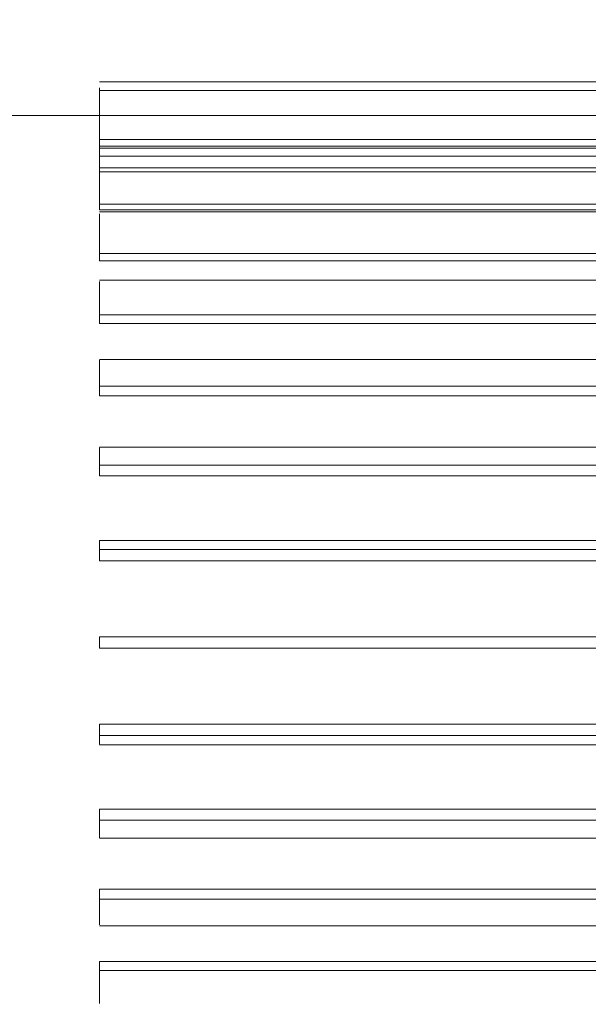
# Model space of a CAD drawing. Header units: metres. Extents: x -54598 to 1827199, y -329446 to -256744.
# Tile 121 of 256: x 27542 to 27779, y -268202 to -267791. Entities that reach past the tile are written whole.
import ezdxf
from ezdxf import colors
from ezdxf.entities.mleader import LeaderData, LeaderLine
from ezdxf.math import Vec2, Vec3

# ---------------------------------------------------------------- set-up
doc = ezdxf.new("R2010")
doc.units = ezdxf.units.M
doc.layers.add('M-EQPM', color=7, linetype='Continuous', lineweight=20)
doc.layers.add('ТС_труБы', color=5, linetype='Continuous', lineweight=60)
doc.styles.add('ISO_1.0', font='isocpeur.ttf')

# ---------------------------------------------------------------- blocks, each defined once
blk = doc.blocks.new('ìáß_ß_Stratos_GIGA_Wilo - Stratos GIGA 100_3-33_22-669461-В_Этаж 01_Сводный')
at = {"layer": 'M-EQPM', "color": 1}
for p, q in [((-940.46, 27886.23), (-1152.77, 27886.23)), ((-1152.77, 27874.23), (-1152.77, 27885.03)), ((-1152.77, 27885.03), (-1152.77, 27885.03)), ((-940.46, 27884.47), (-1152.77, 27884.47)), ((-940.46, 27884.47), (-1152.77, 27884.47)), ((-1152.77, 27883.06), (-1152.77, 27883.48)), ((-1152.77, 27872.84), (-1152.77, 27883.48)), ((-1152.77, 27883.48), (-1152.77, 27883.06)), ((-1152.77, 27872.43), (-1152.77, 27883.06)), ((-1152.77, 27879.23), (-1242.96, 27879.23)), ((-940.46, 27879.25), (-1152.77, 27879.25)), ((-940.46, 27879.25), (-1152.77, 27879.25)), ((-1152.77, 27877.64), (-1152.77, 27878.46)), ((-1152.77, 27868.31), (-1152.77, 27878.46)), ((-1152.77, 27878.46), (-1152.77, 27877.64)), ((-1152.77, 27867.49), (-1152.77, 27877.64)), ((-1152.77, 27874.23), (-940.46, 27874.23)), ((-940.46, 27874.23), (-1152.77, 27874.23)), ((-1152.77, 27872.84), (-940.46, 27872.84)), ((-1152.77, 27872.43), (-1152.77, 27872.84)), ((-1152.77, 27872.84), (-940.46, 27872.84)), ((-1152.77, 27872.43), (-940.46, 27872.43)), ((-1152.77, 27872.43), (-940.46, 27872.43)), ((-940.46, 27870.71), (-1152.77, 27870.71)), ((-940.46, 27870.71), (-1152.77, 27870.71)), ((-1152.77, 27868.92), (-1152.77, 27870.11)), ((-1152.77, 27860.76), (-1152.77, 27870.11)), ((-1152.77, 27870.11), (-1152.77, 27868.92)), ((-1152.77, 27859.56), (-1152.77, 27868.92)), ((-1152.77, 27868.31), (-940.46, 27868.31)), ((-1152.77, 27867.49), (-1152.77, 27868.31)), ((-1152.77, 27868.31), (-940.46, 27868.31)), ((-1152.77, 27867.49), (-940.46, 27867.49)), ((-1152.77, 27867.49), (-940.46, 27867.49)), ((-1152.77, 27860.76), (-940.46, 27860.76)), ((-1152.77, 27859.56), (-1152.77, 27860.76)), ((-1152.77, 27860.76), (-940.46, 27860.76)), ((-1152.77, 27859.56), (-940.46, 27859.56)), ((-1152.77, 27859.56), (-940.46, 27859.56)), ((-940.46, 27859.14), (-1152.77, 27859.14)), ((-940.46, 27859.14), (-1152.77, 27859.14)), ((-1152.77, 27857.17), (-1152.77, 27858.71)), ((-1152.77, 27850.43), (-1152.77, 27858.71)), ((-1152.77, 27858.71), (-1152.77, 27857.17)), ((-1152.77, 27848.89), (-1152.77, 27857.17)), ((-1152.77, 27850.43), (-940.46, 27850.43)), ((-1152.77, 27848.89), (-1152.77, 27850.43)), ((-1152.77, 27850.43), (-940.46, 27850.43)), ((-1152.77, 27848.89), (-940.46, 27848.89)), ((-1152.77, 27848.89), (-940.46, 27848.89)), ((-940.46, 27844.86), (-1152.77, 27844.86)), ((-940.46, 27844.86), (-1152.77, 27844.86)), ((-1152.77, 27842.74), (-1152.77, 27844.58)), ((-1152.77, 27837.64), (-1152.77, 27844.58)), ((-1152.77, 27844.58), (-1152.77, 27842.74)), ((-1152.77, 27835.8), (-1152.77, 27842.74)), ((-1152.77, 27837.64), (-940.46, 27837.64)), ((-1152.77, 27835.8), (-1152.77, 27837.64)), ((-1152.77, 27837.64), (-940.46, 27837.64)), ((-1152.77, 27835.8), (-940.46, 27835.8)), ((-1152.77, 27835.8), (-940.46, 27835.8)), ((-940.46, 27828.33), (-1152.77, 27828.33)), ((-940.46, 27828.33), (-1152.77, 27828.33)), ((-1152.77, 27826.09), (-1152.77, 27828.17)), ((-1152.77, 27822.77), (-1152.77, 27828.17)), ((-1152.77, 27828.17), (-1152.77, 27826.09)), ((-1152.77, 27820.69), (-1152.77, 27826.09)), ((-1152.77, 27822.77), (-940.46, 27822.77)), ((-1152.77, 27820.69), (-1152.77, 27822.77)), ((-1152.77, 27822.77), (-940.46, 27822.77)), ((-1152.77, 27820.69), (-940.46, 27820.69)), ((-1152.77, 27820.69), (-940.46, 27820.69)), ((-940.46, 27810.03), (-1152.77, 27810.03)), ((-940.46, 27810.03), (-1152.77, 27810.03)), ((-1152.77, 27807.71), (-1152.77, 27809.96)), ((-1152.77, 27806.27), (-1152.77, 27809.96)), ((-1152.77, 27809.96), (-1152.77, 27807.71)), ((-1152.77, 27804.01), (-1152.77, 27807.71)), ((-1152.77, 27806.27), (-940.46, 27806.27)), ((-1152.77, 27804.01), (-1152.77, 27806.27)), ((-1152.77, 27806.27), (-940.46, 27806.27)), ((-1152.77, 27804.01), (-940.46, 27804.01)), ((-1152.77, 27804.01), (-940.46, 27804.01)), ((-940.46, 27790.54), (-1152.77, 27790.54)), ((-940.46, 27790.54), (-1152.77, 27790.54)), ((-1152.77, 27788.16), (-1152.77, 27790.52)), ((-1152.77, 27788.64), (-1152.77, 27790.52)), ((-1152.77, 27790.52), (-1152.77, 27788.16)), ((-1152.77, 27788.64), (-940.46, 27788.64)), ((-1152.77, 27786.28), (-1152.77, 27788.64)), ((-1152.77, 27788.64), (-940.46, 27788.64)), ((-1152.77, 27786.28), (-1152.77, 27788.16)), ((-1152.77, 27786.28), (-940.46, 27786.28)), ((-1152.77, 27786.28), (-940.46, 27786.28)), ((-940.46, 27770.43), (-1152.77, 27770.43)), ((-1152.77, 27768.03), (-1152.77, 27770.43)), ((-1152.77, 27770.43), (-940.46, 27770.43)), ((-1152.77, 27768.03), (-1152.77, 27770.43)), ((-1152.77, 27770.43), (-1152.77, 27768.03)), ((-1152.77, 27770.43), (-940.46, 27770.43)), ((-1152.77, 27769.23), (-1152.77, 27769.23)), ((-1152.77, 27769.23), (-1152.77, 27769.23)), ((-1152.77, 27769.23), (-1152.77, 27769.23)), ((-1152.77, 27769.23), (-1152.77, 27769.23)), ((-1152.77, 27768.03), (-940.46, 27768.03)), ((-1152.77, 27768.03), (-940.46, 27768.03)), ((-1152.77, 27768.03), (-940.46, 27768.03)), ((-1152.77, 27750.3), (-1152.77, 27752.18)), ((-1152.77, 27752.18), (-940.46, 27752.18)), ((-1152.77, 27749.81), (-1152.77, 27752.18)), ((-1152.77, 27752.18), (-940.46, 27752.18)), ((-1152.77, 27747.94), (-1152.77, 27750.3)), ((-1152.77, 27750.3), (-1152.77, 27747.94)), ((-1152.77, 27749.81), (-940.46, 27749.81)), ((-1152.77, 27747.94), (-1152.77, 27749.81)), ((-1152.77, 27749.81), (-940.46, 27749.81)), ((-1152.77, 27747.92), (-940.46, 27747.92)), ((-1152.77, 27747.92), (-940.46, 27747.92)), ((-1152.77, 27730.75), (-1152.77, 27734.44)), ((-1152.77, 27734.44), (-940.46, 27734.44)), ((-1152.77, 27732.19), (-1152.77, 27734.44)), ((-1152.77, 27734.44), (-940.46, 27734.44)), ((-1152.77, 27732.19), (-940.46, 27732.19)), ((-1152.77, 27728.5), (-1152.77, 27732.19)), ((-1152.77, 27732.19), (-940.46, 27732.19)), ((-1152.77, 27728.5), (-1152.77, 27730.75)), ((-1152.77, 27730.75), (-1152.77, 27728.5)), ((-1152.77, 27728.42), (-940.46, 27728.42)), ((-1152.77, 27728.42), (-940.46, 27728.42)), ((-1152.77, 27712.37), (-1152.77, 27717.77)), ((-1152.77, 27717.77), (-940.46, 27717.77)), ((-1152.77, 27715.69), (-1152.77, 27717.77)), ((-1152.77, 27717.77), (-940.46, 27717.77)), ((-1152.77, 27715.69), (-940.46, 27715.69)), ((-1152.77, 27710.29), (-1152.77, 27715.69)), ((-1152.77, 27715.69), (-940.46, 27715.69)), ((-1152.77, 27710.29), (-1152.77, 27712.37)), ((-1152.77, 27712.37), (-1152.77, 27710.29)), ((-1152.77, 27710.13), (-940.46, 27710.13)), ((-1152.77, 27710.13), (-940.46, 27710.13)), ((-1152.77, 27695.71), (-1152.77, 27702.66)), ((-1152.77, 27702.66), (-940.46, 27702.66)), ((-1152.77, 27700.82), (-1152.77, 27702.66)), ((-1152.77, 27702.66), (-940.46, 27702.66)), ((-1152.77, 27700.82), (-940.46, 27700.82)), ((-1152.77, 27693.87), (-1152.77, 27700.82)), ((-1152.77, 27700.82), (-940.46, 27700.82)), ((-1152.77, 27693.87), (-1152.77, 27695.71)), ((-1152.77, 27695.71), (-1152.77, 27693.87))]:
    blk.add_line(p, q, dxfattribs=at)
blk = doc.blocks.new('fdsafdsf')
at = {"layer": 'M-EQPM', "color": 1}
blk.add_blockref('ìáß_ß_Stratos_GIGA_Wilo - Stratos GIGA 100_3-33_22-669461-В_Этаж 01_Сводный', (222982.66, 12226.14), dxfattribs=at)
blk = doc.blocks.new('_None')

msp = doc.modelspace()

# ---------------------------------------------------------------- block references
at = {"color": 5, "lineweight": 30, "xscale": 2, "yscale": 2, "zscale": 2}
msp.add_blockref('fdsafdsf', (-416084.8, -348041.46), dxfattribs=at)

# ---------------------------------------------------------------- next in the draw order: leaders
at = {"layer": 'ТС_труБы', "color": 5, "linetype": 'Continuous', "lineweight": 5}
ml = msp.add_multileader_mtext('Standard', dxfattribs=at)
ml.set_content('{\\fArial|b0|i0|c204|p34;\\C0;НАСОС ЦИРКУЛЯЦИИ /НАСОС СЕТЕВОЙ/ ГВС N=\\fArial|b0|i0|c0|p34;1.5\\fArial|b0|i0|c204|p34; КВТ}', color=250, style='ISO_1.0')
ml.set_leader_properties(color=250)
ml.set_arrow_properties(name='NONE')
ml.build(insert=Vec2(0, 0))
ml.multileader.update_dxf_attribs({"text_left_attachment_type": 6, "text_right_attachment_type": 6, "dogleg_length": 86.42, "arrow_head_size": 200})
ctx = ml.context
ctx.base_point, ctx.char_height, ctx.arrow_head_size, ctx.landing_gap_size, ctx.plane_origin = Vec3(16704.41, -263297.43), 500, 200, 200, Vec3(22862.97, -262204.87)
ctx.left_attachment, ctx.right_attachment, ctx.text_align_type = 6, 6, 1
notes = []
notes.append((ctx, [(1, (1, 1, 0), (16617.98, -263297.43), (1, 0), 86.42, [(2, [(15983.58, -272447.44), (16057.29, -266318.75)], 0, [])])]))
ctx.mtext.insert, ctx.mtext.width, ctx.mtext.alignment, ctx.mtext.flow_direction = Vec3(22085.68, -262697.43), 10718.881, 2, 5
ctx.mtext.has_bg_fill, ctx.mtext.bg_color, ctx.mtext.bg_scale_factor, ctx.mtext.bg_transparency, ctx.mtext.use_window_bg_color = 1, -1073741824, 1, 0, 1
for ctx, leaders in notes:
    for number, flags, end, landing, length, lines in leaders:
        leader = LeaderData()
        leader.index, (leader.has_last_leader_line, leader.has_dogleg_vector, leader.attachment_direction) = number, flags
        leader.last_leader_point, leader.dogleg_vector, leader.dogleg_length = Vec3(end), Vec3(landing), length
        for number, points, colour, breaks in lines:
            line = LeaderLine()
            line.index, line.vertices, line.color, line.breaks = number, Vec3.list(points), colors.encode_raw_color(colour), breaks
            leader.lines.append(line)
        ctx.leaders.append(leader)

doc.saveas('drawing.dxf')
